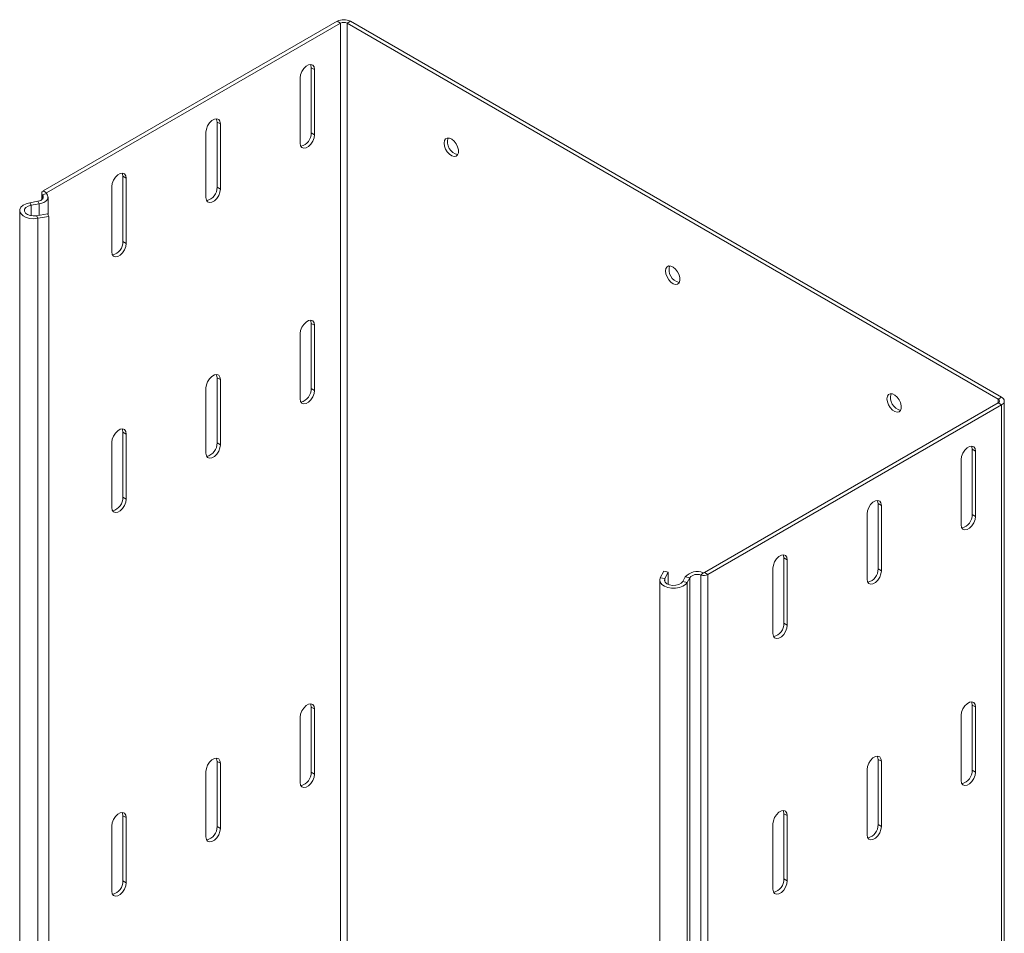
# Model space of a CAD drawing. Header units: millimetres. Extents: x -771 to 2233, y -1470 to 82.
# Tile 15 of 23: x 1362 to 1677, y -923 to -632. Entities that reach past the tile are written whole.
import ezdxf

# ---------------------------------------------------------------- set-up
doc = ezdxf.new("R2010")
doc.units = ezdxf.units.MM

msp = doc.modelspace()

# ---------------------------------------------------------------- linework, layer by layer
at = {"color": 7, "linetype": 'Continuous', "lineweight": 15}
for p, q in [((1463.66, -632.2), (1369.83, -686.36)), ((1464.72, -632.81), (1370.89, -686.98)), ((1674.73, -752.82), (1466.84, -632.81)), ((1675.79, -752.21), (1467.9, -632.2)), ((1455.35, -647), (1455.35, -667.82)), ((1456.41, -668.43), (1456.41, -647.61)), ((1451.81, -650.26), (1451.81, -671.08)), ((1425.3, -664.35), (1425.3, -685.17)), ((1426.36, -685.78), (1426.36, -664.96)), ((1421.76, -667.61), (1421.76, -688.43)), ((1395.24, -681.69), (1395.24, -702.52)), ((1391.71, -684.96), (1391.71, -705.78)), ((1396.3, -703.13), (1396.3, -682.31)), ((1369.3, -687.1), (1369.3, -689.18)), ((1371.33, -693.9), (1371.33, -688.29)), ((1368.06, -689.67), (1365.47, -690.13)), ((1368.49, -690.5), (1365.91, -690.95)), ((1362.28, -692.61), (1362.28, -1019.23)), ((1367.66, -694.27), (1371.2, -693.65)), ((1368.09, -695.1), (1371.63, -694.48)), ((1371.63, -694.48), (1371.2, -693.65)), ((1371.63, -1021.09), (1371.63, -694.48)), ((1455.35, -728.65), (1455.35, -749.47)), ((1456.41, -750.08), (1456.41, -729.26)), ((1451.81, -731.92), (1451.81, -752.74)), ((1425.3, -746), (1425.3, -766.82)), ((1426.36, -767.43), (1426.36, -746.61)), ((1421.76, -749.26), (1421.76, -770.09)), ((1580.9, -808.21), (1674.73, -754.05)), ((1676.67, -1080.05), (1676.67, -753.43)), ((1581.96, -808.83), (1675.79, -754.66)), ((1395.24, -763.35), (1395.24, -784.17)), ((1391.71, -766.61), (1391.71, -787.44)), ((1396.3, -784.78), (1396.3, -763.96)), ((1666.42, -768.85), (1666.42, -789.67)), ((1667.48, -769.46), (1667.48, -790.28)), ((1662.88, -792.93), (1662.88, -772.11)), ((1636.37, -786.19), (1636.37, -807.02)), ((1637.43, -786.81), (1637.43, -807.63)), ((1632.83, -810.28), (1632.83, -789.46)), ((1606.31, -803.54), (1606.31, -824.36)), ((1607.38, -804.16), (1607.38, -824.98)), ((1567.91, -807.78), (1566.83, -809.83)), ((1569.34, -808.04), (1567.91, -807.78)), ((1602.78, -827.63), (1602.78, -806.81)), ((1566.64, -810.58), (1566.64, -1137.2)), ((1569.34, -808.04), (1568.27, -810.08)), ((1569.34, -811.97), (1569.34, -808.04)), ((1574.01, -811.09), (1574.79, -809.6)), ((1575.44, -811.34), (1576.23, -809.85)), ((1455.35, -871.95), (1455.35, -851.13)), ((1456.41, -851.74), (1456.41, -872.57)), ((1666.42, -850.5), (1666.42, -871.32)), ((1667.48, -851.11), (1667.48, -871.93)), ((1451.81, -875.22), (1451.81, -854.4)), ((1662.88, -874.59), (1662.88, -853.77)), ((1425.3, -889.3), (1425.3, -868.48)), ((1426.36, -869.09), (1426.36, -889.91)), ((1636.37, -867.85), (1636.37, -888.67)), ((1637.43, -868.46), (1637.43, -889.28)), ((1421.76, -892.57), (1421.76, -871.75)), ((1632.83, -891.94), (1632.83, -871.11)), ((1395.24, -906.65), (1395.24, -885.83)), ((1396.3, -886.44), (1396.3, -907.26)), ((1606.31, -885.2), (1606.31, -906.02)), ((1607.38, -885.81), (1607.38, -906.63)), ((1391.71, -909.92), (1391.71, -889.09)), ((1602.78, -909.28), (1602.78, -888.46))]:
    msp.add_line(p, q, dxfattribs=at)
at = {"color": 7, "linetype": 'Continuous', "lineweight": 0}
for p, q in [((1464.72, -632.81), (1463.66, -632.2)), ((1464.72, -932.01), (1464.72, -632.81)), ((1467.9, -632.2), (1466.84, -632.81)), ((1466.84, -959.43), (1466.84, -632.81)), ((1455.35, -647), (1456.41, -647.61)), ((1425.3, -664.35), (1426.36, -664.96)), ((1455.35, -667.82), (1456.41, -668.43)), ((1395.24, -681.69), (1396.3, -682.31)), ((1425.3, -685.17), (1426.36, -685.78)), ((1370.84, -687.18), (1369.52, -687.6)), ((1369.52, -688.99), (1369.52, -687.6)), ((1369.83, -686.36), (1370.89, -686.98)), ((1370.89, -687.24), (1370.89, -686.98)), ((1365.47, -690.13), (1365.91, -690.95)), ((1365.91, -694.27), (1365.91, -690.95)), ((1368.49, -690.5), (1368.06, -689.67)), ((1368.49, -694.12), (1368.49, -690.5)), ((1367.66, -694.27), (1368.09, -695.1)), ((1368.09, -1021.71), (1368.09, -695.1)), ((1395.24, -702.52), (1396.3, -703.13)), ((1455.35, -728.65), (1456.41, -729.26)), ((1425.3, -746), (1426.36, -746.61)), ((1455.35, -749.47), (1456.41, -750.08)), ((1674.73, -752.82), (1675.79, -752.21)), ((1674.73, -754.05), (1674.73, -752.82)), ((1675.79, -754.66), (1674.73, -754.05)), ((1675.79, -1081.28), (1675.79, -754.66)), ((1395.24, -763.35), (1396.3, -763.96)), ((1425.3, -766.82), (1426.36, -767.43)), ((1666.42, -768.85), (1667.48, -769.46)), ((1395.24, -784.17), (1396.3, -784.78)), ((1636.37, -786.19), (1637.43, -786.81)), ((1666.42, -789.67), (1667.48, -790.28)), ((1606.31, -803.54), (1607.38, -804.16)), ((1636.37, -807.02), (1637.43, -807.63)), ((1566.83, -809.83), (1568.27, -810.08)), ((1568.27, -811.09), (1568.27, -810.08)), ((1574.01, -811.09), (1575.44, -811.34)), ((1576.23, -809.85), (1574.79, -809.6)), ((1576.23, -1136.46), (1576.23, -809.85)), ((1580.54, -808.24), (1579.82, -809)), ((1579.82, -1135.62), (1579.82, -809)), ((1580.9, -808.21), (1581.96, -808.83)), ((1581.96, -1135.44), (1581.96, -808.83)), ((1575.44, -1137.96), (1575.44, -811.34)), ((1606.31, -824.36), (1607.38, -824.98)), ((1455.35, -851.13), (1456.41, -851.74)), ((1666.42, -850.5), (1667.48, -851.11)), ((1425.3, -868.48), (1426.36, -869.09)), ((1636.37, -867.85), (1637.43, -868.46)), ((1455.35, -871.95), (1456.41, -872.57)), ((1666.42, -871.32), (1667.48, -871.93)), ((1395.24, -885.83), (1396.3, -886.44)), ((1606.31, -885.2), (1607.38, -885.81)), ((1425.3, -889.3), (1426.36, -889.91)), ((1636.37, -888.67), (1637.43, -889.28)), ((1395.24, -906.65), (1396.3, -907.26)), ((1606.31, -906.02), (1607.38, -906.63))]:
    msp.add_line(p, q, dxfattribs=at)
at = {"color": 7, "linetype": 'Continuous', "lineweight": 15, "flags": 128}
for points in [[(1456.41, -647.61), (1456.27, -646.78), (1455.87, -646.21), (1455.26, -645.97), (1454.51, -646.09), (1453.71, -646.55), (1452.96, -647.3), (1452.35, -648.25), (1451.95, -649.27), (1451.81, -650.26)], [(1455.12, -645.97), (1455.21, -646.17), (1455.35, -647)], [(1426.36, -664.96), (1426.22, -664.13), (1425.82, -663.56), (1425.21, -663.32), (1424.46, -663.44), (1423.66, -663.9), (1422.91, -664.65), (1422.3, -665.59), (1421.9, -666.62), (1421.76, -667.61)], [(1425.06, -663.32), (1425.16, -663.52), (1425.3, -664.35)], [(1451.81, -671.08), (1451.95, -671.91), (1452.35, -672.48), (1452.96, -672.72), (1453.71, -672.6), (1454.51, -672.14), (1455.26, -671.39), (1455.87, -670.45), (1456.27, -669.42), (1456.41, -668.43)], [(1497.9, -672.02), (1497.77, -671.08), (1497.9, -670.29), (1498.26, -669.73), (1498.82, -669.46), (1499.51, -669.51), (1500.26, -669.87), (1501, -670.51), (1501.63, -671.36), (1502.09, -672.31), (1502.34, -673.28), (1502.34, -674.15), (1502.09, -674.84), (1501.63, -675.26), (1501, -675.37), (1500.26, -675.16), (1499.51, -674.66), (1498.82, -673.9), (1498.26, -672.99), (1497.9, -672.02)], [(1396.3, -682.31), (1396.17, -681.48), (1395.77, -680.91), (1395.16, -680.67), (1394.41, -680.79), (1393.61, -681.25), (1392.86, -682), (1392.25, -682.94), (1391.85, -683.97), (1391.71, -684.96)], [(1395.01, -680.67), (1395.1, -680.87), (1395.24, -681.69)], [(1369.52, -687.6), (1369.73, -687.89), (1369.82, -688.21), (1369.79, -688.53), (1369.64, -688.84), (1369.38, -689.12), (1369.01, -689.36), (1368.56, -689.55), (1368.06, -689.67)], [(1370.84, -687.18), (1371.17, -687.66), (1371.32, -688.16), (1371.27, -688.67), (1371.03, -689.16), (1370.61, -689.61), (1370.02, -690), (1369.31, -690.3), (1368.49, -690.5)], [(1369.83, -686.36), (1369.64, -686.49), (1369.49, -686.63), (1369.38, -686.79), (1369.32, -686.95), (1369.3, -687.12), (1369.33, -687.28), (1369.4, -687.45), (1369.52, -687.6)], [(1370.89, -686.98), (1370.86, -687), (1370.83, -687.02), (1370.81, -687.05), (1370.8, -687.07), (1370.8, -687.1), (1370.8, -687.13), (1370.82, -687.16), (1370.84, -687.18)], [(1421.76, -688.43), (1421.9, -689.26), (1422.3, -689.83), (1422.91, -690.07), (1423.66, -689.95), (1424.46, -689.49), (1425.21, -688.74), (1425.82, -687.8), (1426.22, -686.77), (1426.36, -685.78)], [(1365.47, -690.13), (1364.31, -690.44), (1363.35, -690.93), (1362.67, -691.56), (1362.32, -692.27), (1362.33, -693.01), (1362.71, -693.71), (1363.41, -694.33), (1364.39, -694.81), (1365.56, -695.11), (1366.83, -695.21), (1368.09, -695.1)], [(1365.91, -690.95), (1364.98, -691.23), (1364.27, -691.67), (1363.86, -692.22), (1363.8, -692.82), (1364.11, -693.4), (1364.73, -693.88), (1365.61, -694.21), (1366.62, -694.34), (1367.66, -694.27)], [(1391.71, -705.78), (1391.85, -706.61), (1392.25, -707.18), (1392.86, -707.42), (1393.61, -707.3), (1394.41, -706.84), (1395.16, -706.09), (1395.77, -705.14), (1396.17, -704.12), (1396.3, -703.13)], [(1568.61, -712.84), (1568.48, -711.9), (1568.61, -711.11), (1568.97, -710.55), (1569.53, -710.28), (1570.22, -710.33), (1570.97, -710.69), (1571.71, -711.33), (1572.34, -712.18), (1572.8, -713.13), (1573.05, -714.1), (1573.05, -714.97), (1572.8, -715.66), (1572.34, -716.08), (1571.71, -716.19), (1570.97, -715.98), (1570.22, -715.48), (1569.53, -714.73), (1568.97, -713.81), (1568.61, -712.84)], [(1456.41, -729.26), (1456.27, -728.44), (1455.87, -727.87), (1455.26, -727.63), (1454.51, -727.75), (1453.71, -728.21), (1452.96, -728.95), (1452.35, -729.9), (1451.95, -730.93), (1451.81, -731.92)], [(1455.12, -727.62), (1455.21, -727.82), (1455.35, -728.65)], [(1426.36, -746.61), (1426.22, -745.78), (1425.82, -745.22), (1425.21, -744.98), (1424.46, -745.09), (1423.66, -745.56), (1422.91, -746.3), (1422.3, -747.25), (1421.9, -748.28), (1421.76, -749.26)], [(1425.06, -744.97), (1425.16, -745.17), (1425.3, -746)], [(1451.81, -752.74), (1451.95, -753.57), (1452.35, -754.13), (1452.96, -754.37), (1453.71, -754.26), (1454.51, -753.79), (1455.26, -753.05), (1455.87, -752.1), (1456.27, -751.07), (1456.41, -750.08)], [(1639.32, -753.66), (1639.2, -752.72), (1639.32, -751.93), (1639.68, -751.37), (1640.24, -751.1), (1640.93, -751.15), (1641.68, -751.51), (1642.42, -752.15), (1643.05, -753), (1643.51, -753.95), (1643.76, -754.92), (1643.76, -755.8), (1643.51, -756.48), (1643.05, -756.9), (1642.42, -757.01), (1641.68, -756.8), (1640.93, -756.3), (1640.24, -755.55), (1639.68, -754.63), (1639.32, -753.66)], [(1396.3, -763.96), (1396.17, -763.13), (1395.77, -762.56), (1395.16, -762.33), (1394.41, -762.44), (1393.61, -762.9), (1392.86, -763.65), (1392.25, -764.6), (1391.85, -765.63), (1391.71, -766.61)], [(1395.01, -762.32), (1395.1, -762.52), (1395.24, -763.35)], [(1421.76, -770.09), (1421.9, -770.91), (1422.3, -771.48), (1422.91, -771.72), (1423.66, -771.6), (1424.46, -771.14), (1425.21, -770.39), (1425.82, -769.45), (1426.22, -768.42), (1426.36, -767.43)], [(1662.88, -772.11), (1663.02, -771.12), (1663.42, -770.09), (1664.03, -769.15), (1664.78, -768.4), (1665.58, -767.94), (1666.33, -767.82), (1666.94, -768.06), (1667.34, -768.63), (1667.48, -769.46)], [(1666.19, -767.82), (1666.28, -768.02), (1666.42, -768.85)], [(1391.71, -787.44), (1391.85, -788.26), (1392.25, -788.83), (1392.86, -789.07), (1393.61, -788.95), (1394.41, -788.49), (1395.16, -787.74), (1395.77, -786.8), (1396.17, -785.77), (1396.3, -784.78)], [(1632.83, -789.46), (1632.97, -788.47), (1633.37, -787.44), (1633.98, -786.5), (1634.73, -785.75), (1635.53, -785.29), (1636.28, -785.17), (1636.89, -785.41), (1637.29, -785.98), (1637.43, -786.81)], [(1636.14, -785.17), (1636.23, -785.37), (1636.37, -786.19)], [(1667.48, -790.28), (1667.34, -791.27), (1666.94, -792.3), (1666.33, -793.24), (1665.58, -793.99), (1664.78, -794.45), (1664.03, -794.57), (1663.42, -794.33), (1663.02, -793.76), (1662.88, -792.93)], [(1602.78, -806.81), (1602.92, -805.82), (1603.32, -804.79), (1603.93, -803.85), (1604.68, -803.1), (1605.48, -802.64), (1606.23, -802.52), (1606.84, -802.76), (1607.24, -803.33), (1607.38, -804.16)], [(1606.08, -802.52), (1606.18, -802.72), (1606.31, -803.54)], [(1637.43, -807.63), (1637.29, -808.62), (1636.89, -809.64), (1636.28, -810.59), (1635.53, -811.34), (1634.73, -811.8), (1633.98, -811.92), (1633.37, -811.68), (1632.97, -811.11), (1632.83, -810.28)], [(1566.83, -809.83), (1566.64, -810.56), (1566.81, -811.29), (1567.33, -811.97), (1568.16, -812.53), (1569.23, -812.94), (1570.45, -813.15), (1571.73, -813.16), (1572.97, -812.96), (1574.05, -812.56), (1574.9, -812.01), (1575.44, -811.34)], [(1568.27, -810.08), (1568.14, -810.68), (1568.38, -811.26), (1568.94, -811.77), (1569.78, -812.13), (1570.77, -812.3), (1571.81, -812.27), (1572.77, -812.03), (1573.53, -811.62), (1574.01, -811.09)], [(1607.38, -824.98), (1607.24, -825.96), (1606.84, -826.99), (1606.23, -827.94), (1605.48, -828.69), (1604.68, -829.15), (1603.93, -829.27), (1603.32, -829.03), (1602.92, -828.46), (1602.78, -827.63)], [(1451.81, -854.4), (1451.95, -853.41), (1452.35, -852.38), (1452.96, -851.44), (1453.71, -850.69), (1454.51, -850.23), (1455.26, -850.11), (1455.87, -850.35), (1456.27, -850.92), (1456.41, -851.74)], [(1455.35, -851.13), (1455.21, -850.3), (1455.12, -850.1)], [(1662.88, -853.77), (1663.02, -852.78), (1663.42, -851.75), (1664.03, -850.8), (1664.78, -850.06), (1665.58, -849.59), (1666.33, -849.48), (1666.94, -849.72), (1667.34, -850.28), (1667.48, -851.11)], [(1666.19, -849.47), (1666.28, -849.67), (1666.42, -850.5)], [(1421.76, -871.75), (1421.9, -870.76), (1422.3, -869.73), (1422.91, -868.78), (1423.66, -868.04), (1424.46, -867.58), (1425.21, -867.46), (1425.82, -867.7), (1426.22, -868.27), (1426.36, -869.09)], [(1425.3, -868.48), (1425.16, -867.65), (1425.06, -867.45)], [(1632.83, -871.11), (1632.97, -870.13), (1633.37, -869.1), (1633.98, -868.15), (1634.73, -867.4), (1635.53, -866.94), (1636.28, -866.83), (1636.89, -867.07), (1637.29, -867.63), (1637.43, -868.46)], [(1636.14, -866.82), (1636.23, -867.02), (1636.37, -867.85)], [(1456.41, -872.57), (1456.27, -873.55), (1455.87, -874.58), (1455.26, -875.53), (1454.51, -876.28), (1453.71, -876.74), (1452.96, -876.85), (1452.35, -876.61), (1451.95, -876.05), (1451.81, -875.22)], [(1667.48, -871.93), (1667.34, -872.92), (1666.94, -873.95), (1666.33, -874.9), (1665.58, -875.64), (1664.78, -876.1), (1664.03, -876.22), (1663.42, -875.98), (1663.02, -875.41), (1662.88, -874.59)], [(1391.71, -889.09), (1391.85, -888.11), (1392.25, -887.08), (1392.86, -886.13), (1393.61, -885.38), (1394.41, -884.92), (1395.16, -884.81), (1395.77, -885.05), (1396.17, -885.61), (1396.3, -886.44)], [(1395.24, -885.83), (1395.1, -885), (1395.01, -884.8)], [(1602.78, -888.46), (1602.92, -887.47), (1603.32, -886.45), (1603.93, -885.5), (1604.68, -884.75), (1605.48, -884.29), (1606.23, -884.17), (1606.84, -884.41), (1607.24, -884.98), (1607.38, -885.81)], [(1606.08, -884.17), (1606.18, -884.37), (1606.31, -885.2)], [(1637.43, -889.28), (1637.29, -890.27), (1636.89, -891.3), (1636.28, -892.24), (1635.53, -892.99), (1634.73, -893.45), (1633.98, -893.57), (1633.37, -893.33), (1632.97, -892.76), (1632.83, -891.94)], [(1426.36, -889.91), (1426.22, -890.9), (1425.82, -891.93), (1425.21, -892.88), (1424.46, -893.62), (1423.66, -894.08), (1422.91, -894.2), (1422.3, -893.96), (1421.9, -893.4), (1421.76, -892.57)], [(1396.3, -907.26), (1396.17, -908.25), (1395.77, -909.28), (1395.16, -910.22), (1394.41, -910.97), (1393.61, -911.43), (1392.86, -911.55), (1392.25, -911.31), (1391.85, -910.74), (1391.71, -909.92)], [(1607.38, -906.63), (1607.24, -907.62), (1606.84, -908.65), (1606.23, -909.59), (1605.48, -910.34), (1604.68, -910.8), (1603.93, -910.92), (1603.32, -910.68), (1602.92, -910.11), (1602.78, -909.28)]]:
    msp.add_lwpolyline(points, dxfattribs=at)
at = {"color": 7, "linetype": 'Continuous', "lineweight": 15}
for centre, radius, start, end in [((1465.78, -636.29), 4.61, 62.6095, 117.3896), ((1465.78, -634.86), 2.31, 62.6111, 117.3889), ((1451.06, -667.93), 4.29, 283.3051, 1.5397), ((1503.06, -670.69), 4.18, 162.7063, 257.2886), ((1421, -685.28), 4.29, 283.3051, 1.5397), ((1390.95, -702.63), 4.29, 283.3051, 1.5399), ((1573.77, -711.51), 4.18, 162.7056, 257.2898), ((1451.06, -749.59), 4.29, 283.3059, 1.5389), ((1644.48, -752.33), 4.18, 162.7059, 257.2892), ((1674.49, -753.43), 0.655, 290.7841, 69.2131), ((1675.32, -753.43), 1.31, 290.7833, 69.2167), ((1421, -766.94), 4.29, 283.3059, 1.5389), ((1390.95, -784.29), 4.29, 283.3066, 1.5384), ((1662.13, -789.78), 4.29, 283.3037, 1.5411), ((1578.64, -813.05), 5.17, 68.398, 138.0888), ((1632.08, -807.13), 4.29, 283.3045, 1.5403), ((1578.63, -812.01), 3.23, 68.3979, 138.089), ((1580.67, -806.31), 2.82, 252.3778, 297.0653), ((1580.68, -807.8), 0.47, 252.3663, 297.0737), ((1602.02, -824.48), 4.29, 283.3045, 1.5403), ((1451.06, -872.07), 4.29, 283.3056, 1.5394), ((1662.13, -871.44), 4.29, 283.3057, 1.5393), ((1421, -889.42), 4.29, 283.3056, 1.5394), ((1632.08, -888.79), 4.29, 283.3059, 1.5391), ((1390.95, -906.77), 4.29, 283.306, 1.539), ((1602.02, -906.13), 4.29, 283.3057, 1.5393)]:
    msp.add_arc(centre, radius, start, end, dxfattribs=at)

doc.saveas('drawing.dxf')
